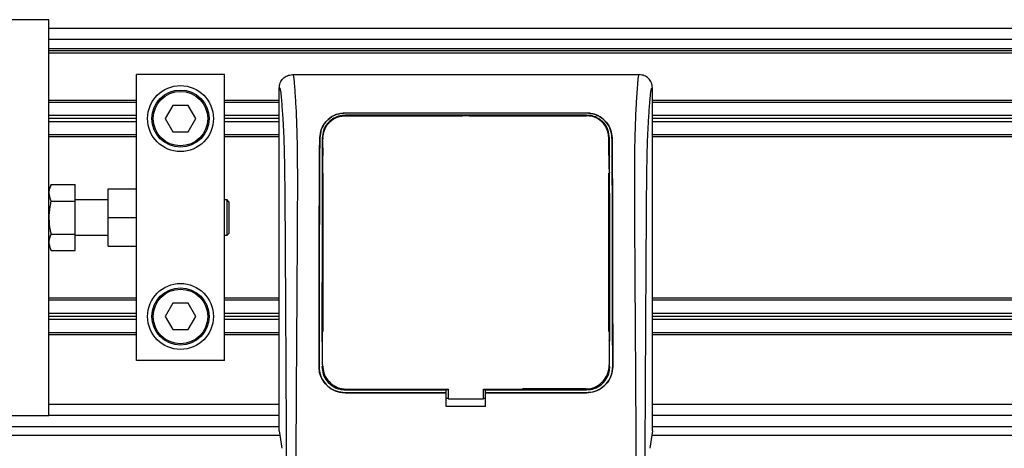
# Model space of a CAD drawing. Header units: millimetres. Extents: x 0 to 420, y 0 to 297.
# Tile 15 of 29: x 79.68 to 96.68, y 242.43 to 249.82. Entities that reach past the tile are written whole.
import ezdxf

# ---------------------------------------------------------------- set-up
doc = ezdxf.new("R2010")
doc.units = ezdxf.units.MM

msp = doc.modelspace()

# ---------------------------------------------------------------- linework, layer by layer
at = {"color": 7, "linetype": 'Continuous', "lineweight": 25}
for p, q in [((80.18333, 249.824), (60.85142, 249.824)), ((80.18333, 246.74131), (80.18333, 249.824)), ((193.14238, 249.67238), (80.18333, 249.67238)), ((193.14238, 249.48285), (80.18333, 249.48285)), ((193.14238, 249.32365), (80.18333, 249.32365)), ((193.14238, 249.28574), (80.18333, 249.28574)), ((193.14238, 249.24784), (80.18333, 249.24784)), ((83.21579, 248.87636), (81.69956, 248.87636)), ((81.69956, 246.61018), (81.69956, 248.87636)), ((83.21579, 243.94862), (83.21579, 248.87636)), ((84.39173, 248.87636), (90.37911, 248.87636)), ((84.16343, 242.73563), (84.16343, 248.64893)), ((90.60741, 242.73563), (90.60741, 248.64893)), ((81.69956, 248.43286), (80.18333, 248.43286)), ((81.69956, 248.39875), (80.18333, 248.39875)), ((84.16343, 248.43286), (83.21579, 248.43286)), ((84.16343, 248.39875), (83.21579, 248.39875)), ((182.32471, 248.43286), (90.60741, 248.43286)), ((113.68363, 248.39875), (90.60741, 248.39875)), ((82.32637, 248.34568), (82.19506, 248.11825)), ((82.58898, 248.34568), (82.32637, 248.34568)), ((82.72029, 248.11825), (82.58898, 248.34568)), ((81.69956, 248.17131), (80.18333, 248.17131)), ((81.69956, 248.11825), (80.18333, 248.11825)), ((81.69956, 248.06518), (80.18333, 248.06518)), ((82.19506, 248.11825), (82.32637, 247.89081)), ((82.58898, 247.89081), (82.72029, 248.11825)), ((84.16343, 248.17131), (83.21579, 248.17131)), ((84.16343, 248.11825), (83.21579, 248.11825)), ((84.16343, 248.06518), (83.21579, 248.06518)), ((85.3006, 248.21592), (89.47023, 248.21592)), ((85.3006, 248.21513), (85.3006, 248.21592)), ((89.47023, 248.21513), (85.3006, 248.21513)), ((89.47023, 248.17585), (85.3006, 248.17585)), ((85.3006, 248.17585), (85.3006, 248.16638)), ((85.3006, 248.16638), (87.32856, 248.16638)), ((87.33452, 248.17234), (87.32856, 248.16638)), ((87.33452, 248.17234), (87.33452, 248.1665)), ((87.33452, 248.17234), (87.43632, 248.17234)), ((87.43632, 248.16653), (87.43632, 248.17234)), ((87.44228, 248.16638), (87.43632, 248.17234)), ((87.44228, 248.16638), (89.47023, 248.16638)), ((89.47023, 248.21513), (89.47023, 248.21592)), ((113.4506, 248.17131), (90.60741, 248.17131)), ((113.4456, 248.11825), (90.60741, 248.11825)), ((113.4506, 248.06518), (90.60741, 248.06518)), ((82.32637, 247.89081), (82.58898, 247.89081)), ((81.69956, 247.83774), (80.18333, 247.83774)), ((81.69956, 247.80363), (80.18333, 247.80363)), ((84.16343, 247.83774), (83.21579, 247.83774)), ((84.16343, 247.80363), (83.21579, 247.80363)), ((84.86263, 247.78495), (84.86192, 247.78496)), ((84.91577, 247.5182), (84.91518, 247.71038)), ((84.91653, 247.78459), (84.91629, 247.77135)), ((89.85194, 247.48151), (89.85194, 247.78468)), ((89.90821, 247.78495), (89.90892, 247.78496)), ((113.68363, 247.83774), (90.60741, 247.83774)), ((182.14473, 247.80363), (90.60741, 247.80363)), ((84.9189, 247.48151), (84.9189, 247.6143)), ((84.9189, 244.44905), (84.9189, 247.17827)), ((89.85194, 244.44905), (89.85194, 247.17827)), ((80.22564, 246.9815), (80.18333, 246.88631)), ((80.22564, 246.9815), (80.6382, 246.9815)), ((80.6382, 246.69699), (80.6382, 246.9815)), ((81.20679, 246.41249), (81.20679, 246.90526)), ((81.20679, 246.90526), (81.69956, 246.90526)), ((80.18333, 246.41249), (80.18333, 246.74131)), ((80.22564, 246.69699), (80.6382, 246.69699)), ((81.20679, 246.71574), (80.6382, 246.71574)), ((80.6382, 246.12799), (80.6382, 246.69699)), ((83.26128, 246.71574), (83.21579, 246.71574)), ((83.2916, 246.68541), (83.26128, 246.71574)), ((83.26128, 246.10924), (83.26128, 246.71574)), ((81.69956, 246.41249), (81.69956, 246.61018)), ((83.2916, 246.68541), (83.2916, 246.13957)), ((80.18333, 246.08367), (80.18333, 246.41249)), ((81.20679, 246.41249), (81.69956, 246.41249)), ((81.20679, 245.91971), (81.20679, 246.41249)), ((81.69956, 246.2148), (81.69956, 246.41249)), ((81.69956, 243.94862), (81.69956, 246.2148)), ((80.18333, 243.00097), (80.18333, 246.08367)), ((80.22564, 246.12799), (80.6382, 246.12799)), ((80.6382, 245.84348), (80.6382, 246.12799)), ((80.6382, 246.10924), (81.20679, 246.10924)), ((83.21579, 246.10924), (83.26128, 246.10924)), ((83.26128, 246.10924), (83.2916, 246.13957)), ((80.18333, 245.93867), (80.22564, 245.84348)), ((80.22564, 245.84348), (80.6382, 245.84348)), ((81.20679, 245.91971), (81.69956, 245.91971)), ((81.69956, 245.02135), (80.18333, 245.02135)), ((84.16343, 245.02135), (83.21579, 245.02135)), ((134.84338, 245.02135), (90.60741, 245.02135)), ((81.69956, 244.98723), (80.18333, 244.98723)), ((82.32637, 244.93417), (82.19506, 244.70673)), ((82.58898, 244.93417), (82.32637, 244.93417)), ((82.72029, 244.70673), (82.58898, 244.93417)), ((84.16343, 244.98723), (83.21579, 244.98723)), ((113.68363, 244.98723), (90.60741, 244.98723)), ((81.69956, 244.7598), (80.18333, 244.7598)), ((81.69956, 244.70673), (80.18333, 244.70673)), ((81.69956, 244.65366), (80.18333, 244.65366)), ((82.19506, 244.70673), (82.32637, 244.4793)), ((82.58898, 244.4793), (82.72029, 244.70673)), ((84.16343, 244.7598), (83.21579, 244.7598)), ((84.16343, 244.70673), (83.21579, 244.70673)), ((84.16343, 244.65366), (83.21579, 244.65366)), ((113.4506, 244.7598), (90.60741, 244.7598)), ((113.4456, 244.70673), (90.60741, 244.70673)), ((113.4506, 244.65366), (90.60741, 244.65366)), ((82.32637, 244.4793), (82.58898, 244.4793)), ((81.69956, 244.42623), (80.18333, 244.42623)), ((81.69956, 244.39211), (80.18333, 244.39211)), ((84.16343, 244.42623), (83.21579, 244.42623)), ((84.16343, 244.39211), (83.21579, 244.39211)), ((113.68363, 244.42623), (90.60741, 244.42623)), ((134.84338, 244.39211), (90.60741, 244.39211)), ((84.91075, 244.2678), (84.91075, 244.26758)), ((89.86007, 244.29401), (89.86006, 244.29791)), ((83.21579, 243.94862), (81.69956, 243.94862)), ((84.85027, 243.84252), (84.84961, 243.84252)), ((84.89966, 243.84248), (84.9189, 243.84248)), ((84.91037, 243.87034), (84.9104, 243.86967)), ((84.91076, 243.85182), (84.91079, 243.85108)), ((89.87117, 243.84248), (89.85194, 243.84248)), ((89.86044, 243.86968), (89.86048, 243.87035)), ((89.92057, 243.84252), (89.92123, 243.84252)), ((85.3006, 243.4412), (85.3006, 243.46078)), ((89.47023, 243.46078), (88.36509, 243.46078)), ((89.47023, 243.4412), (89.47023, 243.46078)), ((85.3006, 243.4412), (87.04427, 243.4412)), ((87.04427, 243.39142), (85.3006, 243.39142)), ((85.3006, 243.39142), (85.3006, 243.39076)), ((85.3006, 243.39076), (87.04427, 243.39076)), ((85.32738, 243.45191), (87.08217, 243.45191)), ((87.04427, 243.44447), (87.08217, 243.44447)), ((87.04427, 243.4412), (87.04427, 243.44447)), ((87.04427, 243.39255), (87.04427, 243.4412)), ((87.04427, 243.39142), (87.04427, 243.39076)), ((87.04427, 243.15519), (87.04427, 243.39076)), ((87.08217, 243.29286), (87.04427, 243.29286)), ((87.08217, 243.45191), (87.08217, 243.28493)), ((87.68867, 243.28493), (87.68867, 243.45191)), ((87.68867, 243.44447), (87.72657, 243.44447)), ((87.72657, 243.29286), (87.68867, 243.29286)), ((87.72657, 243.4412), (87.72657, 243.44447)), ((87.72657, 243.39255), (87.72657, 243.4412)), ((87.72657, 243.4412), (89.47023, 243.4412)), ((89.47023, 243.39142), (87.72657, 243.39142)), ((87.72657, 243.39142), (87.72657, 243.39076)), ((87.72657, 243.15519), (87.72657, 243.39076)), ((87.72657, 243.39076), (89.47023, 243.39076)), ((89.47023, 243.39142), (89.47023, 243.39076)), ((84.16343, 243.1905), (80.18333, 243.1905)), ((87.72657, 243.15519), (87.04427, 243.15519)), ((87.08217, 243.28493), (87.68867, 243.28493)), ((134.84338, 243.1905), (90.60741, 243.1905)), ((60.85142, 243.00097), (80.18333, 243.00097)), ((84.16343, 243.00097), (80.18333, 243.00097)), ((134.84338, 243.00097), (90.60741, 243.00097)), ((61.37528, 242.81145), (84.16343, 242.81145)), ((90.60741, 242.81145), (134.84338, 242.81145)), ((60.85142, 242.65982), (84.17446, 242.65982)), ((84.16343, 242.73563), (84.20747, 242.4329)), ((90.60741, 242.73563), (90.56337, 242.4329)), ((90.59638, 242.65982), (134.84338, 242.65982))]:
    msp.add_line(p, q, dxfattribs=at)
at = {"color": 7, "linetype": 'Continuous', "lineweight": 25, "flags": 128}
msp.add_lwpolyline([(87.68867, 243.45191), (89.04152, 243.45191), (89.44345, 243.45191)], dxfattribs=at)
at = {"color": 7, "linetype": 'Continuous', "lineweight": 25}
for centre, radius in [((82.45768, 248.11825), 0.56859), ((82.45768, 248.11825), 0.49277), ((82.45768, 248.11825), 0.47003), ((82.45768, 244.70673), 0.56859), ((82.45768, 244.70673), 0.49277), ((82.45768, 244.70673), 0.47003)]:
    msp.add_circle(centre, radius, dxfattribs=at)
for points, knots in [([(84.16343, 248.64893), (84.16688, 248.67878), (84.17377, 248.73847), (84.22664, 248.8136), (84.30205, 248.86611), (84.3618, 248.87294), (84.39173, 248.87636)], [0, 0, 0, 0, 0.24994474, 0.4997361, 0.74942287, 1, 1, 1, 1]), ([(84.39173, 248.87636), (84.39398, 248.87569), (84.39847, 248.87436), (84.40458, 248.8619), (84.40918, 248.84329), (84.41252, 248.8223), (84.41496, 248.80288), (84.41715, 248.78148), (84.41925, 248.75709), (84.42153, 248.72796), (84.42621, 248.66164), (84.43423, 248.55124), (84.44396, 248.40732), (84.45337, 248.24063), (84.462, 248.04347), (84.46944, 247.78888), (84.47407, 247.48616), (84.47567, 247.18099), (84.47569, 246.88529), (84.47486, 246.58892), (84.47355, 246.3073), (84.47219, 246.05722), (84.47114, 245.87843), (84.47017, 245.71743), (84.46926, 245.57114), (84.46829, 245.41743), (84.46726, 245.25619), (84.46616, 245.08733), (84.46497, 244.90644), (84.46356, 244.69745), (84.46184, 244.44257), (84.45975, 244.1267), (84.45751, 243.78156), (84.4552, 243.40992), (84.45316, 243.05655), (84.45124, 242.69445), (84.44942, 242.29471), (84.44778, 241.84186), (84.44669, 241.34109), (84.44636, 240.84683), (84.44696, 240.51416), (84.44725, 240.35178)], [0, 0, 0, 0, 0.01040061, 0.02080672, 0.03106116, 0.03614099, 0.04145683, 0.04698488, 0.05107961, 0.056575, 0.06335413, 0.08477825, 0.10578404, 0.12644249, 0.15396653, 0.18250697, 0.21827305, 0.25692616, 0.28371553, 0.31573913, 0.35433978, 0.37618226, 0.39782595, 0.41302567, 0.42902685, 0.44584073, 0.46347795, 0.48194851, 0.50126173, 0.52284596, 0.55053669, 0.58490472, 0.6264984, 0.66378186, 0.70683381, 0.74242415, 0.78255841, 0.83794342, 0.89093876, 0.94676606, 1, 1, 1, 1]), ([(90.37911, 248.87636), (90.377, 248.87578), (90.37244, 248.87453), (90.36641, 248.86243), (90.35973, 248.83554), (90.35476, 248.79502), (90.35029, 248.7414), (90.3458, 248.67859), (90.33932, 248.58677), (90.33161, 248.47941), (90.32474, 248.36977), (90.31688, 248.22725), (90.30884, 248.04345), (90.30173, 247.80031), (90.2971, 247.51387), (90.2957, 247.28629), (90.2953, 247.13333), (90.29521, 247.07305), (90.29518, 247.00988), (90.29521, 246.94362), (90.29529, 246.87411), (90.29543, 246.80114), (90.29576, 246.67425), (90.29647, 246.48298), (90.29788, 246.19389), (90.29992, 245.83633), (90.30265, 245.39796), (90.30484, 245.06187), (90.30626, 244.8482), (90.30673, 244.77866), (90.30725, 244.70247), (90.30781, 244.61941), (90.30841, 244.52926), (90.30907, 244.43181), (90.30977, 244.32681), (90.31083, 244.16676), (90.31225, 243.94843), (90.31393, 243.68536), (90.31582, 243.37858), (90.31767, 243.05654), (90.31962, 242.69096), (90.32176, 242.21921), (90.3236, 241.63488), (90.32457, 240.97522), (90.3239, 240.55294), (90.32359, 240.35178)], [0, 0, 0, 0, 0.00965422, 0.02080777, 0.03106144, 0.04695632, 0.05363076, 0.06332171, 0.07944787, 0.09513433, 0.11098812, 0.1264164, 0.15394151, 0.18248268, 0.21412153, 0.25173969, 0.25807756, 0.26470639, 0.27164528, 0.2789144, 0.28653502, 0.29452959, 0.30292173, 0.32825756, 0.35736257, 0.39783448, 0.44561968, 0.50125245, 0.50814496, 0.51574476, 0.52407276, 0.53315127, 0.54300388, 0.5536554, 0.56513175, 0.57745987, 0.6061763, 0.63677252, 0.6637765, 0.70682954, 0.7424198, 0.78369849, 0.86155909, 0.93405144, 1, 1, 1, 1]), ([(90.60741, 248.64893), (90.60396, 248.67878), (90.59707, 248.73847), (90.5442, 248.8136), (90.46879, 248.86611), (90.40904, 248.87294), (90.37911, 248.87636)], [0, 0, 0, 0, 0.24994474, 0.4997361, 0.74942287, 1, 1, 1, 1]), ([(84.2962, 240.34757), (84.29567, 240.55198), (84.29458, 240.9677), (84.29243, 241.6015), (84.2899, 242.24643), (84.28713, 242.86734), (84.28425, 243.4565), (84.28205, 243.8777), (84.28052, 244.16017), (84.27972, 244.30571), (84.2789, 244.45405), (84.27805, 244.6052), (84.27718, 244.75914), (84.27629, 244.91349), (84.27534, 245.07661), (84.27429, 245.25684), (84.27307, 245.46492), (84.27167, 245.70086), (84.27018, 245.95374), (84.26852, 246.23421), (84.26663, 246.53593), (84.26421, 246.85771), (84.26105, 247.1616), (84.25657, 247.44), (84.25019, 247.69169), (84.24078, 247.92736), (84.22973, 248.11925), (84.21857, 248.27937), (84.20826, 248.4094), (84.19923, 248.52133), (84.19044, 248.59313), (84.18366, 248.62289), (84.17799, 248.63761), (84.17337, 248.645), (84.16847, 248.6489), (84.16514, 248.64892), (84.16343, 248.64893)], [0, 0, 0, 0, 0.06946876, 0.14129082, 0.21546943, 0.28878046, 0.35249328, 0.41592792, 0.43212319, 0.44863682, 0.46546884, 0.48261925, 0.50008806, 0.51787528, 0.53516899, 0.55562395, 0.57924015, 0.60601761, 0.63595633, 0.6653451, 0.70151587, 0.73871879, 0.77505525, 0.80544439, 0.8348007, 0.86386977, 0.89313471, 0.91269266, 0.93347159, 0.95287654, 0.9643483, 0.97519881, 0.98089522, 0.9869973, 0.99335869, 1, 1, 1, 1]), ([(90.47463, 240.34757), (90.47517, 240.55198), (90.47626, 240.9677), (90.47841, 241.6015), (90.48094, 242.24643), (90.4837, 242.86734), (90.48658, 243.4565), (90.48879, 243.8777), (90.49032, 244.16017), (90.49112, 244.30571), (90.49194, 244.45405), (90.49279, 244.6052), (90.49366, 244.75914), (90.49455, 244.91349), (90.4955, 245.07661), (90.49655, 245.25684), (90.49777, 245.46492), (90.49916, 245.70086), (90.50066, 245.95374), (90.50232, 246.23421), (90.50421, 246.53593), (90.50662, 246.85771), (90.50979, 247.1616), (90.51427, 247.44), (90.52065, 247.69169), (90.53006, 247.92736), (90.54111, 248.11925), (90.55227, 248.27937), (90.56258, 248.4094), (90.57161, 248.52133), (90.5804, 248.59313), (90.58718, 248.62289), (90.59285, 248.63761), (90.59747, 248.645), (90.60236, 248.6489), (90.6057, 248.64892), (90.60741, 248.64893)], [0, 0, 0, 0, 0.06946876, 0.14129082, 0.21546943, 0.28878046, 0.35249328, 0.41592792, 0.43212319, 0.44863682, 0.46546884, 0.48261925, 0.50008806, 0.51787528, 0.53516899, 0.55562395, 0.57924015, 0.60601761, 0.63595633, 0.6653451, 0.70151587, 0.73871879, 0.77505525, 0.80544439, 0.8348007, 0.86386977, 0.89313471, 0.91269266, 0.93347159, 0.95287654, 0.9643483, 0.97519881, 0.98089522, 0.9869973, 0.99335869, 1, 1, 1, 1]), ([(84.86192, 247.78496), (84.8683, 247.83758), (84.88103, 247.94275), (84.96773, 248.07754), (85.08671, 248.16984), (85.2071, 248.21116), (85.27579, 248.21466), (85.3006, 248.21592)], [0, 0, 0, 0, 0.23569901, 0.47102523, 0.71420287, 0.89677912, 1, 1, 1, 1]), ([(85.3006, 248.21513), (85.25728, 248.21135), (85.17079, 248.2038), (85.05344, 248.14616), (84.95355, 248.05663), (84.87957, 247.93366), (84.86822, 247.83399), (84.86263, 247.78495)], [0, 0, 0, 0, 0.17938613, 0.35816799, 0.55280214, 0.77998913, 1, 1, 1, 1]), ([(85.3006, 248.17585), (85.26125, 248.17238), (85.18268, 248.16545), (85.0762, 248.11254), (84.98625, 248.03069), (84.92022, 247.91886), (84.91061, 247.82905), (84.90587, 247.78468)], [0, 0, 0, 0, 0.18035102, 0.3601287, 0.55478827, 0.78001788, 1, 1, 1, 1]), ([(84.91653, 247.78459), (84.9217, 247.83044), (84.93208, 247.92244), (85.00671, 248.04192), (85.11053, 248.12475), (85.21677, 248.16242), (85.27805, 248.16576), (85.3006, 248.16699)], [0, 0, 0, 0, 0.23316514, 0.46784507, 0.70999165, 0.8932536, 1, 1, 1, 1]), ([(89.47023, 248.16703), (89.32716, 248.16697), (88.61181, 248.1667), (87.22193, 248.1663), (85.97513, 248.16675), (85.3006, 248.16699)], [0, 0, 0, 0, 0.10293773, 0.51468867, 1, 1, 1, 1]), ([(89.47023, 248.21592), (89.51383, 248.2121), (89.60088, 248.20447), (89.71897, 248.14616), (89.8191, 248.05564), (89.89239, 247.93236), (89.9035, 247.83329), (89.90892, 247.78496)], [0, 0, 0, 0, 0.18070781, 0.36082696, 0.55652595, 0.78366481, 1, 1, 1, 1]), ([(89.90821, 247.78495), (89.9018, 247.83764), (89.88898, 247.94293), (89.80197, 248.0777), (89.68283, 248.16966), (89.56267, 248.21048), (89.49469, 248.2139), (89.47023, 248.21513)], [0, 0, 0, 0, 0.23654871, 0.47271193, 0.71746485, 0.89834292, 1, 1, 1, 1]), ([(89.86497, 247.78468), (89.85949, 247.83241), (89.84854, 247.9278), (89.77044, 248.05042), (89.66284, 248.13424), (89.55434, 248.17156), (89.49252, 248.17471), (89.47023, 248.17585)], [0, 0, 0, 0, 0.236738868, 0.473160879, 0.715625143, 0.897472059, 1, 1, 1, 1]), ([(89.85431, 247.78461), (89.84913, 247.83047), (89.83875, 247.92249), (89.76409, 248.04199), (89.66026, 248.12481), (89.55403, 248.16246), (89.49277, 248.1658), (89.47023, 248.16703)], [0, 0, 0, 0, 0.23322605, 0.46795306, 0.710104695, 0.893347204, 1, 1, 1, 1]), ([(84.84961, 243.84252), (84.85065, 244.40124), (84.85241, 245.33897), (84.85446, 246.46698), (84.85647, 247.13084), (84.85877, 247.50941), (84.86087, 247.69315), (84.86192, 247.78496)], [0, 0, 0, 0, 0.42314865, 0.71019334, 0.85405024, 0.92708002, 1, 1, 1, 1]), ([(84.86263, 247.78495), (84.8616, 247.69605), (84.85954, 247.51811), (84.85719, 247.14363), (84.85517, 246.48877), (84.85311, 245.35494), (84.85134, 244.41327), (84.85027, 243.84252)], [0, 0, 0, 0, 0.070771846, 0.141649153, 0.286930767, 0.567811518, 1, 1, 1, 1]), ([(84.90587, 247.78468), (84.90535, 247.69565), (84.90431, 247.51745), (84.90314, 247.14246), (84.90195, 246.38783), (84.90111, 245.39674), (84.90037, 244.59817), (84.90006, 244.27013)], [0, 0, 0, 0, 0.07944585, 0.15901042, 0.32209443, 0.72152468, 1, 1, 1, 1]), ([(84.9104, 243.86967), (84.91051, 244.00397), (84.91114, 244.71175), (84.91216, 245.71904), (84.9131, 246.74353), (84.91419, 247.2683), (84.91525, 247.56671), (84.9161, 247.71198), (84.91653, 247.78459)], [0, 0, 0, 0, 0.10239866, 0.53964737, 0.7684394, 0.8834143, 0.94173064, 1, 1, 1, 1]), ([(89.85431, 247.78461), (89.85503, 247.6482), (89.85647, 247.37583), (89.85732, 246.95068), (89.8581, 246.38308), (89.85905, 245.35515), (89.85988, 244.46986), (89.86044, 243.86968)], [0, 0, 0, 0, 0.10832852, 0.21630795, 0.32475275, 0.54221862, 1, 1, 1, 1]), ([(89.87076, 244.28071), (89.87028, 244.7928), (89.86948, 245.63415), (89.86857, 246.64118), (89.8675, 247.2176), (89.86638, 247.54572), (89.86544, 247.70506), (89.86497, 247.78468)], [0, 0, 0, 0, 0.4360534, 0.71641645, 0.85714882, 0.92861443, 1, 1, 1, 1]), ([(89.92057, 243.84252), (89.91954, 244.39462), (89.91778, 245.32906), (89.91574, 246.45546), (89.91373, 247.12524), (89.91141, 247.50729), (89.90928, 247.69245), (89.90821, 247.78495)], [0, 0, 0, 0, 0.41807116, 0.70759656, 0.85269501, 0.92640805, 1, 1, 1, 1]), ([(89.90892, 247.78496), (89.90999, 247.69028), (89.91215, 247.50076), (89.9145, 247.10239), (89.9165, 246.40679), (89.91854, 245.28482), (89.92025, 244.36676), (89.92123, 243.84252)], [0, 0, 0, 0, 0.075169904, 0.150461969, 0.304718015, 0.602980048, 1, 1, 1, 1]), ([(84.9078, 247.46996), (84.90775, 247.45827), (84.90745, 247.37765), (84.90717, 247.28441), (84.90696, 247.20268), (84.90693, 247.19076)], [0, 0, 0, 0, 0.126561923, 0.872528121, 1, 1, 1, 1]), ([(84.91489, 247.44813), (84.91295, 247.45118), (84.9087, 247.45786), (84.90811, 247.46571), (84.9078, 247.46996)], [0, 0, 0, 0, 0.457936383, 1, 1, 1, 1]), ([(89.86304, 247.46996), (89.86272, 247.46555), (89.86214, 247.45772), (89.8578, 247.45116), (89.8559, 247.44829)], [0, 0, 0, 0, 0.562947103, 1, 1, 1, 1]), ([(89.86391, 247.19076), (89.86388, 247.20268), (89.86367, 247.28441), (89.86339, 247.37765), (89.86309, 247.45827), (89.86304, 247.46996)], [0, 0, 0, 0, 0.127471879, 0.873438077, 1, 1, 1, 1]), ([(84.90693, 247.19076), (84.90729, 247.19509), (84.90793, 247.20291), (84.91226, 247.20943), (84.91419, 247.21234)], [0, 0, 0, 0, 0.55408242, 1, 1, 1, 1]), ([(89.85664, 247.21264), (89.85873, 247.20932), (89.86296, 247.20262), (89.86359, 247.19474), (89.86391, 247.19076)], [0, 0, 0, 0, 0.49468917, 1, 1, 1, 1]), ([(80.22564, 246.69699), (80.21241, 246.73253), (80.18556, 246.80469), (80.19364, 246.90119), (80.2169, 246.95957), (80.22564, 246.9815)], [0, 0, 0, 0, 0.377295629, 0.766155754, 1, 1, 1, 1]), ([(80.22564, 246.12799), (80.22078, 246.15109), (80.20226, 246.2393), (80.18573, 246.39786), (80.19868, 246.566), (80.21906, 246.66504), (80.22564, 246.69699)], [0, 0, 0, 0, 0.12345469, 0.47134358, 0.82940701, 1, 1, 1, 1]), ([(80.22564, 245.84348), (80.21241, 245.87902), (80.18556, 245.95118), (80.19364, 246.04768), (80.2169, 246.10606), (80.22564, 246.12799)], [0, 0, 0, 0, 0.37729563, 0.76615575, 1, 1, 1, 1]), ([(84.90376, 244.43307), (84.90375, 244.4213), (84.90368, 244.34286), (84.9036, 244.25253), (84.90353, 244.17396), (84.90352, 244.16207)], [0, 0, 0, 0, 0.13029442, 0.86835082, 1, 1, 1, 1]), ([(84.91089, 244.41145), (84.90897, 244.4144), (84.90471, 244.42095), (84.9041, 244.42877), (84.90376, 244.43307)], [0, 0, 0, 0, 0.45024376, 1, 1, 1, 1]), ([(89.86708, 244.43307), (89.86674, 244.42875), (89.86613, 244.42092), (89.86185, 244.41438), (89.85993, 244.41144)], [0, 0, 0, 0, 0.55228235, 1, 1, 1, 1]), ([(85.3006, 243.39076), (85.24995, 243.39574), (85.14865, 243.40569), (85.01358, 243.48329), (84.91157, 243.59757), (84.85725, 243.72466), (84.85179, 243.80886), (84.84961, 243.84252)], [0, 0, 0, 0, 0.21411889, 0.42823185, 0.64257183, 0.85709722, 1, 1, 1, 1]), ([(84.85027, 243.84252), (84.85517, 243.79185), (84.86496, 243.69049), (84.94251, 243.55534), (85.05675, 243.45328), (85.1835, 243.39915), (85.26731, 243.39362), (85.3006, 243.39142)], [0, 0, 0, 0, 0.21476546, 0.42953735, 0.64407835, 0.85860343, 1, 1, 1, 1]), ([(84.89966, 243.84248), (84.90406, 243.79736), (84.91286, 243.70713), (84.98201, 243.58683), (85.08383, 243.49607), (85.19661, 243.44803), (85.27108, 243.44314), (85.3006, 243.4412)], [0, 0, 0, 0, 0.2148934, 0.42979128, 0.6445612, 0.85909273, 1, 1, 1, 1]), ([(84.9104, 243.86967), (84.91498, 243.82267), (84.92414, 243.72865), (84.99617, 243.60333), (85.10221, 243.50885), (85.21948, 243.45898), (85.29681, 243.45391), (85.32738, 243.45191)], [0, 0, 0, 0, 0.21516442, 0.43033682, 0.64528255, 0.85978468, 1, 1, 1, 1]), ([(89.44345, 243.45191), (89.49026, 243.45651), (89.58386, 243.46571), (89.70865, 243.53744), (89.80296, 243.64304), (89.85328, 243.76056), (89.85839, 243.83849), (89.86044, 243.86968)], [0, 0, 0, 0, 0.21399393, 0.42798011, 0.64218009, 0.8568088, 1, 1, 1, 1]), ([(89.47023, 243.39142), (89.52082, 243.39639), (89.62199, 243.40633), (89.75681, 243.48384), (89.85866, 243.59788), (89.91293, 243.72477), (89.91839, 243.80887), (89.92057, 243.84252)], [0, 0, 0, 0, 0.21414767, 0.42829231, 0.64246418, 0.85690992, 1, 1, 1, 1]), ([(89.92123, 243.84252), (89.91633, 243.79178), (89.90652, 243.69028), (89.82886, 243.55488), (89.7144, 243.45268), (89.58745, 243.39849), (89.50355, 243.39296), (89.47023, 243.39076)], [0, 0, 0, 0, 0.21475602, 0.42951429, 0.64422712, 0.85870581, 1, 1, 1, 1]), ([(89.47023, 243.4412), (89.51527, 243.44563), (89.60535, 243.45448), (89.72541, 243.52348), (89.81608, 243.62506), (89.86433, 243.73792), (89.86922, 243.81266), (89.87117, 243.84248)], [0, 0, 0, 0, 0.21426889, 0.4285342, 0.64290532, 0.85750372, 1, 1, 1, 1]), ([(89.85985, 243.8471), (89.85986, 243.8472), (89.85987, 243.84744), (89.85988, 243.84769), (89.85989, 243.84784)], [0, 0, 0, 0, 0.40986835, 1, 1, 1, 1])]:
    msp.add_open_spline(points, degree=3, knots=knots, dxfattribs=at)

doc.saveas('drawing.dxf')
